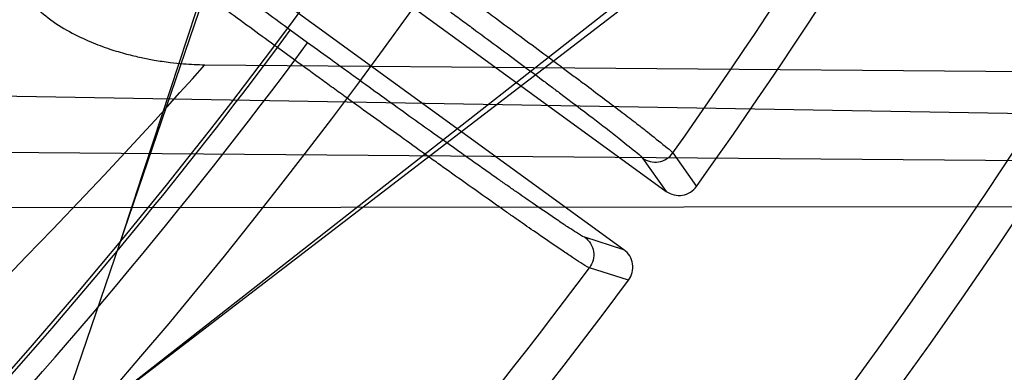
# Model space of a CAD drawing. Header units: millimetres. Extents: x 0 to 297, y 0 to 210.
# Tile 30 of 256: x 147.159 to 147.2409, y 90.9258 to 90.9551. Entities that reach past the tile are written whole.
import ezdxf

# ---------------------------------------------------------------- set-up
doc = ezdxf.new("R2010")
doc.units = ezdxf.units.MM
doc.header["$LTSCALE"] = 16.335
doc.layers.get('0').update_dxf_attribs({"linetype": 'CONTINUOUS'})
for name, color, linetype in [('01_GLOBAL', 7, 'CONTINUOUS'), ('INTFCLR_1', 7, 'CONTINUOUS'), ('INTFCLR_144815', 7, 'CONTINUOUS')]:
    doc.layers.add(name, color=color, linetype=linetype)

msp = doc.modelspace()

# ---------------------------------------------------------------- linework, layer by layer
at = {"color": 7, "linetype": 'Continuous'}
msp.add_circle((147.7028034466, 92.1254639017), 2.28, dxfattribs=at)
at = {"color": 9, "linetype": 'Continuous'}
msp.add_arc((147.7028034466, 92.1254639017), 2.2507792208, 182.9674534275, 267.0325465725, dxfattribs=at)
at = {"layer": '01_GLOBAL', "color": 7, "linetype": 'Continuous'}
msp.add_circle((147.7028034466, 92.1254639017), 2.31, dxfattribs=at)
at = {"layer": 'INTFCLR_1', "color": 6, "linetype": 'Continuous'}
for radius in [0.3620710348, 0.3440948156]:
    msp.add_arc((146.8326356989, 91.21329615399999), radius, 270, 90.00000002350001, dxfattribs=at)
at = {"layer": 'INTFCLR_144815', "color": 6, "linetype": 'Continuous'}
for p, q in [((147.1615150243, 90.9194945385), (147.1911702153, 91.0062961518)), ((147.2379355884, 90.9792961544), (147.1615150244, 90.9194945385)), ((147.1605580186, 90.9787548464), (147.2127831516, 90.9408110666)), ((147.1647012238, 90.9219878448), (147.2387886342, 90.9788036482)), ((147.2092564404, 90.9359569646), (147.1570313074, 90.97390074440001)), ((147.174399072, 90.9513374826), (147.261822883, 90.9506231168))]:
    msp.add_line(p, q, dxfattribs=at)
at = {"layer": 'INTFCLR_144815', "color": 9, "linetype": 'Continuous'}
for p, q in [((147.1804447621, 90.95276164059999), (147.1815026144, 90.95421764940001)), ((147.1829430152, 90.95317113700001), (147.1815026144, 90.95421764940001)), ((147.1818851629, 90.9517151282), (147.1829430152, 90.95317113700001)), ((147.1818851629, 90.9517151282), (147.1804447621, 90.95276164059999)), ((147.299754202, 90.946247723), (147.1335745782, 90.94914907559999)), ((147.1334894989, 90.9442760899), (147.2915770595, 90.9429613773)), ((147.2107962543, 90.9435816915), (147.2127831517, 90.94081106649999)), ((147.2133215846, 90.9439996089), (147.2153080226, 90.94122266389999)), ((147.1335091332, 90.93945703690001), (147.2815890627, 90.9395753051)), ((147.2092564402, 90.93595696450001), (147.2060074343, 90.93699044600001)), ((147.2096452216, 90.9334284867), (147.2063903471, 90.9344595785))]:
    msp.add_line(p, q, dxfattribs=at)
at = {"layer": 'INTFCLR_144815', "color": 6, "linetype": 'Continuous'}
for radius in [0.3828680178, 0.364857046]:
    msp.add_circle((146.8326356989, 91.21329615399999), radius, dxfattribs=at)
for centre, radius, start, end in [((146.8326356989, 91.21329615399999), 0.5278075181, 313.9937911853, 154.5150993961), ((146.8326356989, 91.21329615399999), 0.5098075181, 312.9543589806, 154.5144414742), ((146.8326356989, 91.21329615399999), 0.49294334, 282.2440355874, 71.2863570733), ((146.8326356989, 91.21329615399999), 0.3889523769, 308.490992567, 51.50900743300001), ((146.8326356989, 91.21329615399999), 0.4069633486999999, 316.9838592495, 43.0161407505), ((146.8326356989, 91.21329615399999), 0.3840109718, 313.9992414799, 46.00075850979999), ((146.8326356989, 91.21329615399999), 0.4695339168, 324.5878227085, 338.4121772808), ((161.4743010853, 86.24858919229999), 15.0554320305, 161.5765175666, 161.8573447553), ((147.2138418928, 90.9422667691), 0.0017999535, 233.9713799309, 324.5434132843), ((147.2081992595, 90.934500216), 0.001799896, 323.4543259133, 54.03113280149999), ((146.8326356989, 91.21329615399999), 0.4695339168, 309.5878226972, 323.4121773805)]:
    msp.add_arc(centre, radius, start, end, dxfattribs=at)
at = {"layer": 'INTFCLR_144815', "color": 9, "linetype": 'Continuous'}
for centre, radius, start, end in [((146.8326356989, 91.21329615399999), 0.4896672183, 292.4997540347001, 54.0964566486), ((146.8326378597, 91.2132971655), 0.4417306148, 292.4997540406, 54.09645665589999), ((146.8326511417, 91.21329984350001), 0.434262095, 311.2505121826, 48.7494878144), ((146.8326356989, 91.21329615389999), 0.3958087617, 314.0862202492, 45.9137797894), ((146.8326356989, 91.21329615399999), 0.3863437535, 313.8592910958, 46.1407088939), ((146.8326356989, 91.21329615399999), 0.3838160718, 314.0319604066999, 45.9680396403), ((146.8326356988, 91.21329615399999), 0.4663071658, 324.7244769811, 338.2755229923), ((146.8326356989, 91.21329615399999), 0.4997304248, 203.8266800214, 313.0809380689), ((146.8326356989, 91.21329615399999), 0.5057308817, 203.8278898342, 312.5732768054), ((146.8326356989, 91.21329615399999), 0.5237295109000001, 203.8266800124, 319.1799903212), ((146.8326356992, 91.21329615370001), 0.4345680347, 313.0638327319, 323.1640956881), ((146.8326356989, 91.21329615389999), 0.4363482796, 309.832493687, 323.1675063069), ((146.829744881, 91.25755417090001), 0.4610370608, 312.1945882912, 318.3797053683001), ((146.8316757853, 91.24652801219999), 0.5527764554, 311.8235167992, 326.745087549), ((146.8326356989, 91.21329615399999), 0.4663071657, 309.724476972, 323.2755230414)]:
    msp.add_arc(centre, radius, start, end, dxfattribs=at)
at = {"layer": 'INTFCLR_144815', "color": 6, "linetype": 'Continuous'}
for points, knots in [([(147.1000017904, 90.9462962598), (147.099727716, 90.9463012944), (147.0997250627, 90.947357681), (147.1002170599, 90.94794967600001), (147.1006721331, 90.9487732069), (147.1011651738, 90.9495101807), (147.1017516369, 90.9503700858), (147.1024417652, 90.9513349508), (147.1032341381, 90.9524154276), (147.1041312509, 90.9536132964), (147.1051340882, 90.95493337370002), (147.1062444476, 90.95638049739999), (147.1074648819, 90.9579613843), (147.1087976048, 90.9596826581), (147.1102428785, 90.9615490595), (147.1117982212, 90.9635623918), (147.1134596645, 90.96572310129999), (147.1152251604, 90.9680346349), (147.1170968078, 90.9705064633), (147.11907733, 90.97314974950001), (147.1211639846, 90.9759692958), (147.1233499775, 90.9789650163), (147.1256270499, 90.9821351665), (147.1279885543, 90.9854805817), (147.1304260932, 90.98899990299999), (147.1329303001, 90.9926904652), (147.1354909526, 90.99654825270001), (147.1380971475, 91.00056793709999), (147.1407375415, 91.00474302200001), (147.1434005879, 91.00906600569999), (147.1460747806, 91.01352858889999), (147.1487488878, 91.01812191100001), (147.1514121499, 91.02283677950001), (147.1540544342, 91.0276638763), (147.1566663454, 91.03259393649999), (147.1592392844, 91.03761787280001), (147.1617654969, 91.04272691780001), (147.1642380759, 91.04791270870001), (147.1666509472, 91.0531673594), (147.168998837, 91.0584835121), (147.1712772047, 91.06385432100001), (147.1734821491, 91.0692733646), (147.1756107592, 91.0747356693), (147.1776563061, 91.0802251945), (147.179616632, 91.08573554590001), (147.1814926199, 91.0912680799), (147.1832864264, 91.0968296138), (147.1849983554, 91.10242207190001), (147.1866261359, 91.1080385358), (147.1881687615, 91.1136757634), (147.1896244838, 91.11932663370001), (147.1909923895, 91.12498576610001), (147.1922727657, 91.1306521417), (147.1934660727, 91.13632560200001), (147.1945727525, 91.142006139), (147.1955930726, 91.1476931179), (147.1965271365, 91.1533849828), (147.1973750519, 91.1590798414), (147.1981370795, 91.16477654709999), (147.1988135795, 91.17047477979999), (147.1994048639, 91.1761741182), (147.1999112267, 91.1818742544), (147.2003329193, 91.18757477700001), (147.2006701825, 91.19327563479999), (147.2009232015, 91.19897661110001), (147.2010921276, 91.2046777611), (147.2011770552, 91.2103789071), (147.2011780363, 91.2160801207), (147.2010950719, 91.2217812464), (147.2009281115, 91.227482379), (147.2006770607, 91.2331833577), (147.2003417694, 91.23888422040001), (147.1999220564, 91.2445847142), (147.1994176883, 91.2502847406), (147.198828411, 91.25598396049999), (147.1981539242, 91.2616821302), (147.1973939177, 91.26737879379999), (147.1965480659, 91.27307340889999), (147.1956160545, 91.27876523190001), (147.1945975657, 91.2844534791), (147.1934922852, 91.29013729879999), (147.1923000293, 91.2958151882), (147.1910207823, 91.3014850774), (147.1896545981, 91.3071449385), (147.1882014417, 91.31279333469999), (147.1866611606, 91.318429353), (147.1850338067, 91.3240513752), (147.1833198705, 91.329656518), (147.1815202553, 91.3352410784), (147.1796361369, 91.34080113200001), (147.1776688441, 91.34633289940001), (147.1756200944, 91.35183213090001), (147.1734920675, 91.3572940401), (147.1712874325, 91.36271337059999), (147.1690094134, 91.3680843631), (147.1666618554, 91.3734007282), (147.1642492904, 91.378655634), (147.1617769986, 91.38384170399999), (147.1592510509, 91.38895105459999), (147.1566783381, 91.39397535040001), (147.1540666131, 91.39890581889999), (147.1514244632, 91.4037333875), (147.1487612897, 91.4084487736), (147.1460872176, 91.41304266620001), (147.1434130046, 91.4175058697), (147.1407498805, 91.4218295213), (147.1381093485, 91.42600532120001), (147.1355029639, 91.4300257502), (147.1329420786, 91.4338842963), (147.1304375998, 91.43757562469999), (147.1279997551, 91.4410957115), (147.125637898, 91.4444419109), (147.1233603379, 91.44761298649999), (147.1211742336, 91.4506090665), (147.1190855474, 91.4534315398), (147.1170990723, 91.4560828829), (147.1152184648, 91.4585665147), (147.1134463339, 91.4608866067), (147.1117843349, 91.46304792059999), (147.1102333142, 91.4650556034), (147.1087934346, 91.4669150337), (147.1074642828, 91.4686317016), (147.1062450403, 91.4702110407), (147.1051345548, 91.4716583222), (147.1041315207, 91.47297865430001), (147.1032343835, 91.4741765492), (147.1024419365, 91.47525711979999), (147.1017517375, 91.4762220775), (147.1011652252, 91.47708205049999), (147.1006721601, 91.4778190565), (147.1002170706, 91.47864261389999), (147.0997250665, 91.4792346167), (147.0997277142, 91.48029101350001), (147.1000017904, 91.4802960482)], [0, 0, 0, 0, 0.0014101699, 0.0032891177, 0.0045779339, 0.0061083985, 0.0078869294, 0.009919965, 0.0122145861, 0.0147783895, 0.0176190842, 0.0207426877, 0.0241618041, 0.0278931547, 0.0319414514, 0.0363053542, 0.040981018, 0.0459630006, 0.0512683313, 0.0569309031, 0.0629543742, 0.0693130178, 0.0760084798, 0.08303351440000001, 0.0903785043, 0.09803123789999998, 0.105976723, 0.1141977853, 0.122675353, 0.1313888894, 0.140317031, 0.1494380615, 0.1587304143, 0.1681731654, 0.1777462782, 0.187430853, 0.1972092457, 0.2070653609, 0.2169845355, 0.2269535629, 0.2369608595, 0.2469959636, 0.2570491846, 0.2671179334, 0.2771316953, 0.2871355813, 0.2971697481, 0.3071923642, 0.3172217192, 0.3272506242, 0.3372572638, 0.3472396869, 0.357200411, 0.3671408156, 0.3770633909, 0.3869713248, 0.3968625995, 0.4067348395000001, 0.4165894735, 0.4264283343, 0.4362532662, 0.4460650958, 0.4558661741, 0.4656577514, 0.4754424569, 0.4852217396, 0.4949982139, 0.504773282, 0.5145496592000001, 0.5243287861, 0.5341133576, 0.5439047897, 0.5537055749, 0.5635169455, 0.5733411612, 0.5831795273, 0.5930338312, 0.6029053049, 0.6127948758, 0.6227033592, 0.6326318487, 0.6425809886, 0.652548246, 0.6625317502, 0.6725323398, 0.682550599, 0.6925874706, 0.7026400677, 0.7127021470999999, 0.7227700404, 0.7328393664, 0.7429043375, 0.7529583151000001, 0.7629934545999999, 0.7730007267, 0.7829699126, 0.7928892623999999, 0.8027455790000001, 0.8125242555, 0.8222091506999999, 0.8317827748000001, 0.8412261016, 0.8505191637, 0.8596410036, 0.8685700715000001, 0.8772846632, 0.8857633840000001, 0.8939857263, 0.9019325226, 0.9095865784, 0.9169329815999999, 0.9239594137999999, 0.9306564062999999, 0.9370174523, 0.9430388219, 0.9487194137, 0.9540603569, 0.95906494, 0.9637380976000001, 0.9680861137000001, 0.9721162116, 0.9758363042, 0.9792548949, 0.9823802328, 0.9852207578, 0.987784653, 0.9900795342, 0.9921128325, 0.9938914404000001, 0.9954219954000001, 0.9967108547, 0.9985898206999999, 1, 1, 1, 1]), ([(147.091447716, 90.9462962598), (147.0911815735, 90.9463010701), (147.0911667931, 90.9473279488), (147.0916656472, 90.94789912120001), (147.0921197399, 90.94869724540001), (147.0926141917, 90.9494115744), (147.0932019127, 90.95024562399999), (147.0938940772, 90.95118182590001), (147.0946890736, 90.95223067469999), (147.0955894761, 90.9533938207), (147.0965963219, 90.95467603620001), (147.0977110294, 90.9560815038), (147.0989347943, 90.95761503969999), (147.1002689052, 90.95928191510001), (147.1017144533, 90.961087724), (147.1032723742, 90.9630384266), (147.1049431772, 90.965140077), (147.1067270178, 90.96739895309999), (147.1086232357, 90.9698210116), (147.1106300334, 90.9724114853), (147.1127439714, 90.9751741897), (147.114959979, 90.9781114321), (147.1172716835, 90.981224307), (147.1196716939, 90.9845129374), (147.1221516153, 90.9879763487), (147.1247019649, 90.9916121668), (147.1273122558, 90.9954165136), (147.1299712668, 90.99938415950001), (147.1326672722, 91.0035086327), (147.1353883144, 91.00778241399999), (147.1381224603, 91.0121971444), (147.1408580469, 91.01674386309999), (147.1435838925, 91.0214132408), (147.1462894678, 91.0261958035), (147.1489650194, 91.0310821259), (147.1516016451, 91.0360629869), (147.1541913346, 91.0411295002), (147.1567269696, 91.0462732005), (147.1592023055, 91.0514861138), (147.1616119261, 91.0567607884), (147.1639511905, 91.0620903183), (147.1662161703, 91.06746834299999), (147.1684036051, 91.07288909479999), (147.1705107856, 91.0783472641), (147.1725355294, 91.0838380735), (147.1744761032, 91.0893572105), (147.1763311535, 91.0949007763), (147.1780996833, 91.1004653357), (147.1797809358, 91.1060476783), (147.1813744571, 91.1116451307), (147.182879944, 91.11725515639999), (147.1842973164, 91.1228757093), (147.1856265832, 91.1285048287), (147.186867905, 91.13414097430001), (147.1880214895, 91.1397826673), (147.1890876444, 91.1454288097), (147.1900666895, 91.1510783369), (147.190958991, 91.15673046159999), (147.1917649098, 91.16238443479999), (147.1924848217, 91.1680397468), (147.1931190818, 91.17369594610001), (147.193668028, 91.1793527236), (147.1941319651, 91.18500982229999), (147.1945111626, 91.1906670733), (147.1948058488, 91.1963243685), (147.195016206, 91.2019816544), (147.1951423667, 91.20763890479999), (147.1951703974, 91.2114105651), (147.1951703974, 91.21329615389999)], [0, 0, 0, 0, 0.0027272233, 0.00637693, 0.0088871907, 0.0118720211, 0.0153444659, 0.0193180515, 0.02380733, 0.0288260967, 0.0343890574, 0.0405101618, 0.0472051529, 0.05449051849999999, 0.0623846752, 0.0709044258, 0.0800682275, 0.08989261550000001, 0.1003941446, 0.1115838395, 0.1234656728, 0.1360350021, 0.1492811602, 0.1631910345, 0.1777467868, 0.1929237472, 0.2086919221, 0.2250163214, 0.241858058, 0.2591751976, 0.2769240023, 0.2950599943, 0.3135389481, 0.3323178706, 0.3513557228, 0.3706138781, 0.3900565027, 0.40965088, 0.4293672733, 0.4491790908, 0.4690627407, 0.4889974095, 0.5089649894, 0.5289504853, 0.5489397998, 0.5689220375, 0.5888883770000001, 0.6088300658, 0.6287418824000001, 0.6486179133, 0.6684555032, 0.6882511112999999, 0.7080041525, 0.7277129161, 0.7473782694, 0.7670001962, 0.7865808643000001, 0.8061213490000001, 0.8256243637, 0.8450923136, 0.8645285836, 0.8839363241, 0.9033192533, 0.9226811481, 0.9420259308, 0.9613578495, 0.9806810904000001, 1, 1, 1, 1]), ([(147.1804447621, 90.95276164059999), (147.1797577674, 90.95326167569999), (147.1783843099, 90.9542630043), (147.1763332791, 90.9557627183), (147.1743051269, 90.95725003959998), (147.1723285, 90.95870395), (147.1704246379, 90.9601092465), (147.168606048, 90.9614564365), (147.1668766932, 90.9627423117), (147.1652455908, 90.9639601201), (147.1637299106, 90.9650971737), (147.162340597, 90.9661452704), (147.1610855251, 90.9670986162), (147.1599677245, 90.96795310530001), (147.1590000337, 90.9687040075), (147.1581813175, 90.9693370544), (147.1573723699, 90.97001283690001), (147.1567599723, 90.9704171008), (147.1565001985, 90.9707670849)], [0, 0, 0, 0, 0.0850710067, 0.1701730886, 0.254384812, 0.3368747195, 0.4158389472, 0.4912985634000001, 0.5634651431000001, 0.6315967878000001, 0.6950964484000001, 0.7531674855, 0.8058324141, 0.8528978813, 0.8940154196, 0.9285146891, 0.9563626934, 1, 1, 1, 1]), ([(147.1598645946, 90.9565878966), (147.1603190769, 90.9560926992), (147.1613572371, 90.9551730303), (147.1630780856, 90.954079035), (147.1648171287, 90.9532488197), (147.1664154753, 90.9526543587), (147.1678241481, 90.9522359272), (147.1690561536, 90.9519404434), (147.1702626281, 90.9517062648), (147.1714297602, 90.95153285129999), (147.1728372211, 90.9513882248), (147.1738035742, 90.95134250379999), (147.174399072, 90.9513374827)], [0, 0, 0, 0, 0.127380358, 0.261131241, 0.385297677, 0.4919007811, 0.5840093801, 0.6636266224, 0.7319115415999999, 0.8168656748, 0.8871407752, 1, 1, 1, 1])]:
    msp.add_open_spline(points, degree=3, knots=knots, dxfattribs=at)
at = {"layer": 'INTFCLR_144815', "color": 9, "linetype": 'Continuous'}
for points, knots in [([(147.2191648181, 91.198525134), (147.2188805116, 91.1906732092), (147.2178133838, 91.1742982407), (147.2152335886, 91.1538183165), (147.2128657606, 91.14019690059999), (147.2116608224, 91.1339796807), (147.2108314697, 91.1298700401), (147.2084758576, 91.1188510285), (147.2040499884, 91.10136679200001), (147.1981053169, 91.0825423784), (147.1935139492, 91.0698765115), (147.190812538, 91.06287244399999), (147.1867868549, 91.0528345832), (147.1818279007, 91.0415297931), (147.1765385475, 91.0305887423), (147.17352555, 91.024625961), (147.1691588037, 91.0162226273), (147.1626450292, 91.00446974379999), (147.1539154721, 90.9900717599), (147.1468515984, 90.9792381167), (147.1424364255, 90.9727422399), (147.1405352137, 90.9699818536), (147.1393442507, 90.96826075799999), (147.1364348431, 90.96408286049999), (147.1322880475, 90.95821445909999), (147.1284542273, 90.9527627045), (147.1265090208, 90.9497721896), (147.1256594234, 90.9484140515), (147.124932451, 90.947090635), (147.1244422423, 90.9460497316), (147.1243943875, 90.9453848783), (147.1245296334, 90.9452668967)], [0, 0, 0, 0, 0.0858001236, 0.1790833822, 0.2252548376, 0.2367557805, 0.2482389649, 0.2710367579, 0.3598009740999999, 0.445061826, 0.4864888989, 0.5069045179, 0.5270361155, 0.6045890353, 0.6416374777, 0.6597341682, 0.6775421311, 0.7450519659, 0.8064210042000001, 0.8613741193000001, 0.8862623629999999, 0.8921897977, 0.8979757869, 0.909117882, 0.9477859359, 0.9764348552, 0.98192108, 0.9867019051, 0.9940016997, 0.9980401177, 1, 1, 1, 1]), ([(147.1335745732, 90.94914905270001), (147.133439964, 90.9492589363), (147.1334942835, 90.9499218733), (147.1340127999, 90.9509285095), (147.1347661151, 90.95222922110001), (147.1356475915, 90.95355936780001), (147.1376656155, 90.956498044), (147.1416316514, 90.96185359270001), (147.1459165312, 90.9676231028), (147.1489232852, 90.9717335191), (147.150153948, 90.9734269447), (147.1521180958, 90.976142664), (147.1566774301, 90.9825324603), (147.1639708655, 90.9931931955), (147.172985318, 91.0073701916), (147.179715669, 91.018953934), (147.1842275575, 91.0272384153), (147.1873383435, 91.0331128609), (147.192797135, 91.0438883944), (147.1979195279, 91.0550333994), (147.2020790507, 91.0649344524), (147.2048681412, 91.07183813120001), (147.2096069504, 91.0843188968), (147.2157447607, 91.10287540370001), (147.2203183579, 91.1201278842), (147.2227521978, 91.13100133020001), (147.2236087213, 91.1350550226), (147.2248528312, 91.1411861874), (147.2272973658, 91.15461725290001), (147.229720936, 91.1729925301), (147.2308004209, 91.1873002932), (147.2311091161, 91.1932027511)], [0, 0, 0, 0, 0.0019511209, 0.0060578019, 0.0135221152, 0.0184240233, 0.0240553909, 0.0535050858, 0.0932797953, 0.1047395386, 0.110689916, 0.1167852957, 0.1423727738, 0.1988288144, 0.2618001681, 0.3309746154, 0.3492045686, 0.3677228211, 0.4056116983, 0.4848284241, 0.5053718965, 0.5261970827, 0.5684309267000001, 0.6552565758, 0.7455309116, 0.7687000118, 0.7803679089, 0.7920523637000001, 0.8389465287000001, 0.9336333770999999, 1, 1, 1, 1]), ([(147.1815026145, 90.95421764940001), (147.1808612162, 90.9546836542), (147.1795850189, 90.955612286), (147.1776841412, 90.95699980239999), (147.1758127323, 90.9583701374), (147.1739826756, 90.95971458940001), (147.1722078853, 90.961022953), (147.1705016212, 90.96228544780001), (147.1688761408, 90.9634929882), (147.167342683, 90.964637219), (147.165912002, 90.9657101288), (147.1645941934, 90.9667040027), (147.1633990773, 90.96761189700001), (147.1623339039, 90.9684266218), (147.1614094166, 90.9691450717), (147.160622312, 90.9697541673), (147.159841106, 90.9704102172), (147.1592424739, 90.9708013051), (147.1589968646, 90.9711456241)], [0, 0, 0, 0, 0.0844394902, 0.1680988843, 0.2506526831, 0.3314784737, 0.409956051, 0.485490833, 0.5575433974, 0.6256235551, 0.6892699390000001, 0.7480078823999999, 0.8014179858, 0.8491267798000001, 0.8908156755, 0.9261778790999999, 0.9549540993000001, 1, 1, 1, 1]), ([(147.1893380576, 90.9619731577), (147.1908636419, 90.9608667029), (147.193131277, 90.95921683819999), (147.1957615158, 90.9572934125), (147.1972303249, 90.9562164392), (147.1993113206, 90.95468770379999), (147.2016471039, 90.95296371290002), (147.2039144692, 90.95127897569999), (147.2051138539, 90.9503841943), (147.2066854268, 90.9492083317), (147.2081726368, 90.9480878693), (147.2095727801, 90.94702071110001), (147.2103311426, 90.9464376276), (147.2113791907, 90.9456371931), (147.2124043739, 90.944775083), (147.2131526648, 90.94422685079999), (147.2133215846, 90.9439996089)], [0, 0, 0, 0, 0.1886030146, 0.2806470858, 0.3260987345, 0.3708767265, 0.5390619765, 0.6166315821, 0.6535697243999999, 0.6888152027, 0.8130592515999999, 0.8399245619, 0.8649830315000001, 0.9088242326, 0.9716634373, 1, 1, 1, 1]), ([(147.1882802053, 90.9605171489), (147.1897134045, 90.95947586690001), (147.1918435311, 90.9579229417), (147.1943139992, 90.9561121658), (147.1956935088, 90.95509816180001), (147.1976479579, 90.9536587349), (147.1998416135, 90.952035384), (147.2019706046, 90.95044841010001), (147.2030965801, 90.9496053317), (147.2045725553, 90.9484978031), (147.2064782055, 90.9470464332), (147.2086038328, 90.94544025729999), (147.209937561, 90.9443165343), (147.2106409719, 90.9437981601), (147.2107962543, 90.9435816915)], [0, 0, 0, 0, 0.1885917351, 0.2806299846, 0.3260797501, 0.3708553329, 0.5390333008, 0.6165996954, 0.6535366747, 0.6887821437, 0.8130243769, 0.9087902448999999, 0.9716394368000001, 1, 1, 1, 1]), ([(147.2060074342, 90.93699044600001), (147.2057567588, 90.93707022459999), (147.2053293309, 90.93738245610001), (147.20460519, 90.9378265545), (147.2033727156, 90.9386568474), (147.2018998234, 90.93965907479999), (147.2004628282, 90.9406569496), (147.1995011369, 90.94132790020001), (147.1978500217, 90.9424843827), (147.1961387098, 90.9436932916), (147.1943670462, 90.9449519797), (147.1930741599, 90.9458726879), (147.1907064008, 90.94756451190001), (147.1883039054, 90.94929165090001), (147.1862010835, 90.9508099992), (147.1847546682, 90.9518562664), (147.1836682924, 90.95264419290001), (147.1829430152, 90.95317113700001)], [0, 0, 0, 0, 0.0280049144, 0.0550778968, 0.0908959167, 0.185946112, 0.244878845, 0.2771094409, 0.3107821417, 0.4594773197, 0.5001614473, 0.5421405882, 0.6284469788, 0.8099581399, 0.857132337, 0.9045625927, 1, 1, 1, 1]), ([(147.2063903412, 90.9344595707), (147.2061253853, 90.93454885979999), (147.205672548, 90.9348809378), (147.2049044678, 90.9353571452), (147.203596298, 90.9362439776), (147.202031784, 90.9373136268), (147.2005054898, 90.93837835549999), (147.1994838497, 90.9390940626), (147.1977296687, 90.9403275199), (147.1959112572, 90.9416164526), (147.194028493, 90.9429581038), (147.1926544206, 90.94393936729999), (147.1901378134, 90.945742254), (147.1875841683, 90.94758259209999), (147.1853488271, 90.9492001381), (147.1838111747, 90.95031464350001), (147.1826562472, 90.9511539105), (147.1818851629, 90.9517151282)], [0, 0, 0, 0, 0.0279810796, 0.0550441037, 0.0908619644, 0.185910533, 0.2448424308, 0.2770737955, 0.3107485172, 0.4594482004, 0.5001336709, 0.5421146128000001, 0.6284252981, 0.8099466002, 0.8571241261, 0.9045572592, 1, 1, 1, 1]), ([(147.2107962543, 90.9435816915), (147.2111703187, 90.94331044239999), (147.2121795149, 90.94306112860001), (147.2130541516, 90.9436223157), (147.2133215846, 90.9439996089)], [0, 0, 0, 0, 0.4997833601, 1, 1, 1, 1]), ([(147.2060074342, 90.93699044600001), (147.2063809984, 90.93671851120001), (147.2069299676, 90.935835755), (147.2066665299, 90.9348305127), (147.206390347, 90.9344595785)], [0, 0, 0, 0, 0.4997833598, 1, 1, 1, 1])]:
    msp.add_open_spline(points, degree=3, knots=knots, dxfattribs=at)

doc.saveas('drawing.dxf')
